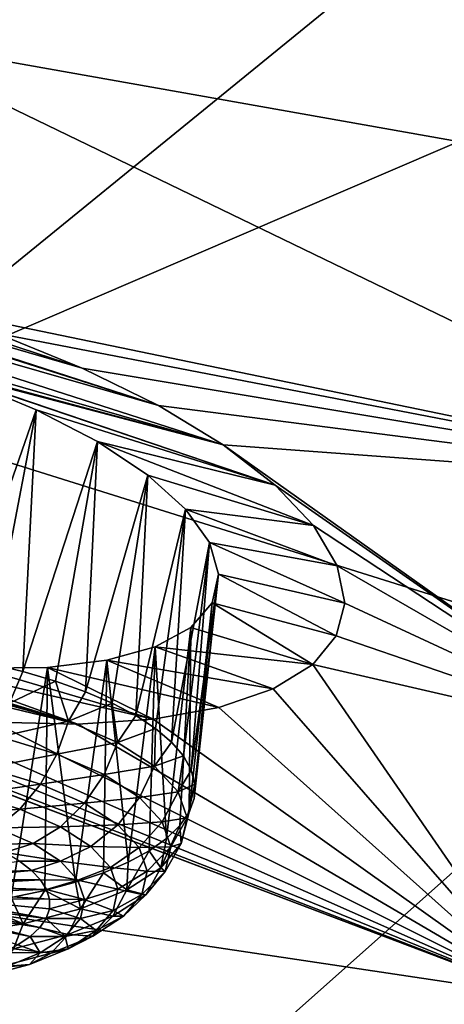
# Model space of a CAD drawing. Header units: metres. Extents: x -90 to 304, y -90 to 74.
# Tile 167 of 256: x 202.89 to 204.45, y 0.08 to 3.68. Entities that reach past the tile are written whole.
import ezdxf

# ---------------------------------------------------------------- set-up
doc = ezdxf.new("R2010")
doc.units = ezdxf.units.M
doc.layers.add('solid_21662050_350', color=7, linetype='CONTINUOUS')

msp = doc.modelspace()

# ---------------------------------------------------------------- linework, layer by layer
at = {"layer": 'solid_21662050_350'}
for points in [[(204.904709, 7.345438, 212.162064), (196.774719, 4.416636, 212.800262), (199.372299, 3.300803, 215.899612)], [(207.360123, 6.441322, 214.673355), (204.904709, 7.345438, 212.162064), (199.372299, 3.300803, 215.899612)], [(207.360123, 6.441322, 214.673355), (199.372299, 3.300803, 215.899612), (202.220291, 2.257435, 218.797668)], [(210.017944, 5.605456, 216.995056), (207.360123, 6.441322, 214.673355), (202.220291, 2.257435, 218.797668)], [(199.40274, 5.789297, 164.280792), (203.085815, 4.418688, 165.132706), (202.313217, 3.622485, 167.344254)], [(210.017944, 5.605456, 216.995056), (202.220291, 2.257435, 218.797668), (205.301147, 1.292961, 221.476608)], [(206.520386, 2.876922, 166.845428), (202.313217, 3.622485, 167.344254), (203.085815, 4.418688, 165.132706)], [(207.516953, 3.76014, 164.392197), (206.520386, 2.876922, 166.845428), (203.085815, 4.418688, 165.132706)], [(206.520386, 2.876922, 166.845428), (205.732758, 1.969815, 169.365021), (202.313217, 3.622485, 167.344254)], [(202.457779, 2.645364, 169.539856), (202.313217, 3.622485, 167.344254), (205.732758, 1.969815, 169.365021)], [(203.635239, 2.12447, 170.117386), (201.052643, 2.862494, 169.861694), (201.381424, 2.848212, 169.695282)], [(202.406342, 2.453394, 170.028946), (201.052643, 2.862494, 169.861694), (203.635239, 2.12447, 170.117386)], [(203.397964, 2.268624, 169.903336), (201.381424, 2.848212, 169.695282), (201.68924, 2.81284, 169.594238)], [(203.635239, 2.12447, 170.117386), (201.381424, 2.848212, 169.695282), (203.397964, 2.268624, 169.903336)], [(203.397964, 2.268624, 169.903336), (201.68924, 2.81284, 169.594238), (201.733185, 2.806244, 169.583664)], [(203.118927, 2.405915, 169.731827), (201.733185, 2.806244, 169.583664), (202.09584, 2.737955, 169.531128)], [(203.397964, 2.268624, 169.903336), (201.733185, 2.806244, 169.583664), (203.118927, 2.405915, 169.731827)], [(203.118927, 2.405915, 169.731827), (202.09584, 2.737955, 169.531128), (202.803131, 2.532954, 169.608459)], [(202.803131, 2.532954, 169.608459), (202.457779, 2.645364, 169.539856), (205.732758, 1.969815, 169.365021)], [(203.118927, 2.405915, 169.731827), (202.803131, 2.532954, 169.608459), (205.732758, 1.969815, 169.365021)], [(202.406342, 2.453394, 170.028946), (203.635239, 2.12447, 170.117386), (202.551941, 2.408755, 170.051193)], [(202.551941, 2.408755, 170.051193), (203.635239, 2.12447, 170.117386), (203.825623, 1.977377, 170.367142)], [(202.551941, 2.408755, 170.051193), (203.825623, 1.977377, 170.367142), (202.692047, 2.36009, 170.086838)], [(203.397964, 2.268624, 169.903336), (203.118927, 2.405915, 169.731827), (205.732758, 1.969815, 169.365021)], [(202.692047, 2.36009, 170.086838), (202.950851, 2.253008, 170.195496), (202.636658, 1.351637, 169.792801)], [(202.692047, 2.36009, 170.086838), (203.825623, 1.977377, 170.367142), (202.950851, 2.253008, 170.195496)], [(205.301147, 1.292961, 221.476608), (202.220291, 2.257435, 218.797668), (200.240051, -3.202116, 225.37265)], [(202.950851, 2.253008, 170.195496), (202.772583, 1.3254, 169.850739), (202.636658, 1.351637, 169.792801)], [(202.950851, 2.253008, 170.195496), (202.901123, 1.294623, 169.921799), (202.772583, 1.3254, 169.850739)], [(202.950851, 2.253008, 170.195496), (203.175095, 2.13638, 170.348938), (202.901123, 1.294623, 169.921799)], [(202.950851, 2.253008, 170.195496), (203.825623, 1.977377, 170.367142), (203.175095, 2.13638, 170.348938)], [(203.635239, 2.12447, 170.117386), (203.397964, 2.268624, 169.903336), (205.732758, 1.969815, 169.365021)], [(203.175095, 2.13638, 170.348938), (203.020905, 1.259645, 170.005173), (202.901123, 1.294623, 169.921799)], [(203.175095, 2.13638, 170.348938), (203.130569, 1.220849, 170.09996), (203.020905, 1.259645, 170.005173)], [(203.175095, 2.13638, 170.348938), (203.358902, 2.014019, 170.541122), (203.130569, 1.220849, 170.09996)], [(203.175095, 2.13638, 170.348938), (203.825623, 1.977377, 170.367142), (203.9664, 1.82896, 170.649963)], [(203.175095, 2.13638, 170.348938), (203.9664, 1.82896, 170.649963), (203.358902, 2.014019, 170.541122)], [(203.635239, 2.12447, 170.117386), (205.732758, 1.969815, 169.365021), (205.158951, 1.044478, 171.935242)], [(203.825623, 1.977377, 170.367142), (203.635239, 2.12447, 170.117386), (205.158951, 1.044478, 171.935242)], [(203.358902, 2.014019, 170.541122), (203.228958, 1.17866, 170.205139), (203.130569, 1.220849, 170.09996)], [(203.358902, 2.014019, 170.541122), (203.314972, 1.133539, 170.319534), (203.228958, 1.17866, 170.205139)], [(203.358902, 2.014019, 170.541122), (203.497086, 1.889636, 170.765762), (203.314972, 1.133539, 170.319534)], [(203.358902, 2.014019, 170.541122), (203.9664, 1.82896, 170.649963), (203.497086, 1.889636, 170.765762)], [(203.9664, 1.82896, 170.649963), (203.825623, 1.977377, 170.367142), (205.158951, 1.044478, 171.935242)], [(203.497086, 1.889636, 170.765762), (203.387665, 1.085982, 170.441895), (203.314972, 1.133539, 170.319534)], [(203.497086, 1.889636, 170.765762), (203.446243, 1.036509, 170.570892), (203.387665, 1.085982, 170.441895)], [(203.497086, 1.889636, 170.765762), (203.58493, 1.76718, 171.015808), (203.446243, 1.036509, 170.570892)], [(203.497086, 1.889636, 170.765762), (203.9664, 1.82896, 170.649963), (204.053619, 1.682117, 170.960892)], [(203.497086, 1.889636, 170.765762), (204.053619, 1.682117, 170.960892), (203.58493, 1.76718, 171.015808)], [(203.102936, 1.101806, 172.957932), (200.765289, 1.66465, 172.982773), (200.50824, 1.81674, 172.766434)], [(201.881546, 1.445223, 172.829254), (203.102936, 1.101806, 172.957932), (200.50824, 1.81674, 172.766434)], [(204.053619, 1.682117, 170.960892), (203.9664, 1.82896, 170.649963), (205.158951, 1.044478, 171.935242)], [(203.58493, 1.76718, 171.015808), (203.490082, 0.985662, 170.705109), (203.446243, 1.036509, 170.570892)], [(203.58493, 1.76718, 171.015808), (203.518692, 0.933999, 170.843063), (203.490082, 0.985662, 170.705109)], [(203.58493, 1.76718, 171.015808), (203.6185, 1.651024, 171.282623), (203.518692, 0.933999, 170.843063)], [(203.58493, 1.76718, 171.015808), (204.053619, 1.682117, 170.960892), (204.081192, 1.545427, 171.282196)], [(203.58493, 1.76718, 171.015808), (204.081192, 1.545427, 171.282196), (203.6185, 1.651024, 171.282623)], [(202.794388, 1.109036, 173.124191), (200.765289, 1.66465, 172.982773), (203.102936, 1.101806, 172.957932)], [(204.081192, 1.545427, 171.282196), (204.053619, 1.682117, 170.960892), (205.158951, 1.044478, 171.935242)], [(203.6185, 1.651024, 171.282623), (203.531738, 0.882085, 170.983261), (203.518692, 0.933999, 170.843063)], [(203.6185, 1.651024, 171.282623), (203.529114, 0.83049, 171.124146), (203.531738, 0.882085, 170.983261)], [(203.6185, 1.651024, 171.282623), (203.595642, 1.545824, 171.555893), (203.529114, 0.83049, 171.124146)], [(203.6185, 1.651024, 171.282623), (204.049194, 1.425398, 171.597534), (203.595642, 1.545824, 171.555893)], [(203.6185, 1.651024, 171.282623), (204.081192, 1.545427, 171.282196), (204.049194, 1.425398, 171.597534)], [(201.064804, 1.522268, 173.15007), (204.802567, 0.106686, 174.540054), (200.794662, 0.705214, 175.447281)], [(201.064804, 1.522268, 173.15007), (201.396606, 1.394669, 173.262238), (204.802567, 0.106686, 174.540054)], [(203.595642, 1.545824, 171.555893), (203.510818, 0.779778, 171.264206), (203.529114, 0.83049, 171.124146)], [(203.516998, 1.456025, 171.824249), (203.510818, 0.779778, 171.264206), (203.595642, 1.545824, 171.555893)], [(203.516998, 1.456025, 171.824249), (203.595642, 1.545824, 171.555893), (203.963928, 1.32009, 171.908066)], [(203.595642, 1.545824, 171.555893), (204.049194, 1.425398, 171.597534), (203.963928, 1.32009, 171.908066)], [(204.049194, 1.425398, 171.597534), (204.081192, 1.545427, 171.282196), (205.158951, 1.044478, 171.935242)], [(202.030701, 1.407401, 172.83255), (203.102936, 1.101806, 172.957932), (201.881546, 1.445223, 172.829254)], [(203.516998, 1.456025, 171.824249), (203.963928, 1.32009, 171.908066), (203.386139, 1.385269, 172.076599)], [(203.516998, 1.456025, 171.824249), (203.386139, 1.385269, 172.076599), (203.428223, 0.683212, 171.53566)], [(203.516998, 1.456025, 171.824249), (203.428223, 0.683212, 171.53566), (203.477066, 0.730506, 171.401871)], [(203.516998, 1.456025, 171.824249), (203.477066, 0.730506, 171.401871), (203.510818, 0.779778, 171.264206)], [(202.179459, 1.375376, 172.821991), (203.102936, 1.101806, 172.957932), (202.030701, 1.407401, 172.83255)], [(203.963928, 1.32009, 171.908066), (204.049194, 1.425398, 171.597534), (205.158951, 1.044478, 171.935242)], [(201.396606, 1.394669, 173.262238), (201.750229, 1.286155, 173.315216), (204.802567, 0.106686, 174.540054)], [(202.470032, 1.329313, 172.761154), (203.102936, 1.101806, 172.957932), (202.179459, 1.375376, 172.821991)], [(203.386139, 1.385269, 172.076599), (203.818802, 1.23093, 172.214081), (203.208939, 1.336075, 172.303345)], [(203.386139, 1.385269, 172.076599), (203.208939, 1.336075, 172.303345), (203.287567, 0.596607, 171.785751)], [(203.386139, 1.385269, 172.076599), (203.287567, 0.596607, 171.785751), (203.364822, 0.638415, 171.664078)], [(203.386139, 1.385269, 172.076599), (203.364822, 0.638415, 171.664078), (203.428223, 0.683212, 171.53566)], [(203.386139, 1.385269, 172.076599), (203.963928, 1.32009, 171.908066), (203.818802, 1.23093, 172.214081)], [(203.208939, 1.336075, 172.303345), (203.619751, 1.16296, 172.499832), (202.992386, 1.309907, 172.496872)], [(203.208939, 1.336075, 172.303345), (202.992386, 1.309907, 172.496872), (203.095001, 0.523748, 172.003555)], [(203.208939, 1.336075, 172.303345), (203.095001, 0.523748, 172.003555), (203.197296, 0.558244, 171.899323)], [(203.208939, 1.336075, 172.303345), (203.197296, 0.558244, 171.899323), (203.287567, 0.596607, 171.785751)], [(203.208939, 1.336075, 172.303345), (203.818802, 1.23093, 172.214081), (203.619751, 1.16296, 172.499832)], [(202.470032, 1.329313, 172.761154), (203.379211, 1.119793, 172.749176), (203.102936, 1.101806, 172.957932)], [(202.743637, 1.307522, 172.651184), (203.379211, 1.119793, 172.749176), (202.470032, 1.329313, 172.761154)], [(202.992386, 1.309907, 172.496872), (203.379211, 1.119793, 172.749176), (202.743637, 1.307522, 172.651184)], [(202.992386, 1.309907, 172.496872), (202.743637, 1.307522, 172.651184), (202.858932, 0.46782, 172.179565)], [(202.852097, 1.178949, 169.879822), (202.772583, 1.3254, 169.850739), (202.901123, 1.294623, 169.921799)], [(202.992386, 1.309907, 172.496872), (202.858932, 0.46782, 172.179565), (202.981796, 0.493496, 172.097321)], [(202.992386, 1.309907, 172.496872), (202.981796, 0.493496, 172.097321), (203.095001, 0.523748, 172.003555)], [(202.992386, 1.309907, 172.496872), (203.619751, 1.16296, 172.499832), (203.379211, 1.119793, 172.749176)], [(203.818802, 1.23093, 172.214081), (203.963928, 1.32009, 171.908066), (204.802567, 0.106686, 174.540054)], [(203.963928, 1.32009, 171.908066), (205.158951, 1.044478, 171.935242), (204.802567, 0.106686, 174.540054)], [(205.301147, 1.292961, 221.476608), (200.240051, -3.202116, 225.37265), (204.000259, -4.221542, 228.204208)], [(201.750229, 1.286155, 173.315216), (202.109894, 1.201151, 173.307663), (204.802567, 0.106686, 174.540054)], [(202.852097, 1.178949, 169.879822), (202.901123, 1.294623, 169.921799), (203.020905, 1.259645, 170.005173)], [(208.595856, 0.413328, 223.919876), (205.301147, 1.292961, 221.476608), (204.000259, -4.221542, 228.204208)], [(203.069199, 1.113206, 170.037338), (202.852097, 1.178949, 169.879822), (203.020905, 1.259645, 170.005173)], [(203.069199, 1.113206, 170.037338), (203.020905, 1.259645, 170.005173), (203.130569, 1.220849, 170.09996)], [(203.619751, 1.16296, 172.499832), (203.818802, 1.23093, 172.214081), (204.802567, 0.106686, 174.540054)], [(202.109894, 1.201151, 173.307663), (202.46109, 1.142066, 173.242264), (204.802567, 0.106686, 174.540054)], [(203.069199, 1.113206, 170.037338), (203.130569, 1.220849, 170.09996), (203.228958, 1.17866, 170.205139)], [(202.818115, 1.055884, 169.884888), (202.852097, 1.178949, 169.879822), (203.069199, 1.113206, 170.037338)], [(203.248886, 1.035202, 170.23201), (203.069199, 1.113206, 170.037338), (203.228958, 1.17866, 170.205139)], [(203.248886, 1.035202, 170.23201), (203.228958, 1.17866, 170.205139), (203.314972, 1.133539, 170.319534)], [(203.379211, 1.119793, 172.749176), (203.619751, 1.16296, 172.499832), (204.802567, 0.106686, 174.540054)], [(202.46109, 1.142066, 173.242264), (202.794388, 1.109036, 173.124191), (204.802567, 0.106686, 174.540054)], [(203.102936, 1.101806, 172.957932), (203.379211, 1.119793, 172.749176), (204.802567, 0.106686, 174.540054)], [(203.248886, 1.035202, 170.23201), (203.314972, 1.133539, 170.319534), (203.387665, 1.085982, 170.441895)], [(202.794388, 1.109036, 173.124191), (203.102936, 1.101806, 172.957932), (204.802567, 0.106686, 174.540054)], [(202.818115, 1.055884, 169.884888), (203.069199, 1.113206, 170.037338), (203.026611, 0.99275, 170.036148)], [(203.026611, 0.99275, 170.036148), (203.069199, 1.113206, 170.037338), (203.248886, 1.035202, 170.23201)], [(203.384247, 0.947935, 170.456345), (203.248886, 1.035202, 170.23201), (203.387665, 1.085982, 170.441895)], [(203.384247, 0.947935, 170.456345), (203.387665, 1.085982, 170.441895), (203.446243, 1.036509, 170.570892)], [(202.818115, 1.055884, 169.884888), (203.026611, 0.99275, 170.036148), (202.770096, 0.942179, 169.917908)], [(203.026611, 0.99275, 170.036148), (203.248886, 1.035202, 170.23201), (203.199158, 0.917842, 170.223099)], [(203.199158, 0.917842, 170.223099), (203.248886, 1.035202, 170.23201), (203.384247, 0.947935, 170.456345)], [(203.384247, 0.947935, 170.456345), (203.446243, 1.036509, 170.570892), (203.490082, 0.985662, 170.705109)], [(203.026611, 0.99275, 170.036148), (202.965775, 0.882928, 170.059875), (202.770096, 0.942179, 169.917908)], [(203.026611, 0.99275, 170.036148), (203.199158, 0.917842, 170.223099), (202.965775, 0.882928, 170.059875)], [(203.470078, 0.854759, 170.701736), (203.384247, 0.947935, 170.456345), (203.490082, 0.985662, 170.705109)], [(203.470078, 0.854759, 170.701736), (203.490082, 0.985662, 170.705109), (203.518692, 0.933999, 170.843063)], [(202.770096, 0.942179, 169.917908), (202.965775, 0.882928, 170.059875), (202.711182, 0.845259, 169.97673)], [(203.199158, 0.917842, 170.223099), (203.384247, 0.947935, 170.456345), (203.329147, 0.834039, 170.438538)], [(203.329147, 0.834039, 170.438538), (203.384247, 0.947935, 170.456345), (203.470078, 0.854759, 170.701736)], [(203.199158, 0.917842, 170.223099), (203.127716, 0.812627, 170.235321), (202.965775, 0.882928, 170.059875)], [(203.199158, 0.917842, 170.223099), (203.329147, 0.834039, 170.438538), (203.127716, 0.812627, 170.235321)], [(203.470078, 0.854759, 170.701736), (203.518692, 0.933999, 170.843063), (203.531738, 0.882085, 170.983261)], [(202.965775, 0.882928, 170.059875), (202.890656, 0.79091, 170.106934), (202.711182, 0.845259, 169.97673)], [(202.965775, 0.882928, 170.059875), (203.127716, 0.812627, 170.235321), (202.890656, 0.79091, 170.106934)], [(203.503082, 0.759255, 170.958755), (203.470078, 0.854759, 170.701736), (203.531738, 0.882085, 170.983261)], [(203.503082, 0.759255, 170.958755), (203.531738, 0.882085, 170.983261), (203.529114, 0.83049, 171.124146)], [(202.711182, 0.845259, 169.97673), (202.890656, 0.79091, 170.106934), (202.645203, 0.771451, 170.057495)], [(203.329147, 0.834039, 170.438538), (203.24971, 0.733977, 170.437515), (203.127716, 0.812627, 170.235321)], [(203.329147, 0.834039, 170.438538), (203.411575, 0.74456, 170.674194), (203.24971, 0.733977, 170.437515)], [(203.329147, 0.834039, 170.438538), (203.470078, 0.854759, 170.701736), (203.411575, 0.74456, 170.674194)], [(203.411575, 0.74456, 170.674194), (203.470078, 0.854759, 170.701736), (203.503082, 0.759255, 170.958755)], [(203.503082, 0.759255, 170.958755), (203.529114, 0.83049, 171.124146), (203.510818, 0.779778, 171.264206)], [(203.127716, 0.812627, 170.235321), (203.0392, 0.726426, 170.267868), (202.890656, 0.79091, 170.106934)], [(203.127716, 0.812627, 170.235321), (203.24971, 0.733977, 170.437515), (203.0392, 0.726426, 170.267868)], [(202.890656, 0.79091, 170.106934), (202.806168, 0.722705, 170.174286), (202.645203, 0.771451, 170.057495)], [(202.890656, 0.79091, 170.106934), (203.0392, 0.726426, 170.267868), (202.806168, 0.722705, 170.174286)], [(203.411575, 0.74456, 170.674194), (203.503082, 0.759255, 170.958755), (203.443283, 0.652846, 170.921005)], [(203.443283, 0.652846, 170.921005), (203.503082, 0.759255, 170.958755), (203.48201, 0.665092, 171.217514)], [(203.477066, 0.730506, 171.401871), (203.48201, 0.665092, 171.217514), (203.510818, 0.779778, 171.264206)], [(203.48201, 0.665092, 171.217514), (203.503082, 0.759255, 170.958755), (203.510818, 0.779778, 171.264206)], [(202.806168, 0.722705, 170.174286), (202.939407, 0.664868, 170.318619), (202.771347, 0.66189, 170.309052)], [(203.0392, 0.726426, 170.267868), (202.939407, 0.664868, 170.318619), (202.806168, 0.722705, 170.174286)], [(203.0392, 0.726426, 170.267868), (203.151093, 0.654284, 170.453323), (202.939407, 0.664868, 170.318619)], [(203.24971, 0.733977, 170.437515), (203.151093, 0.654284, 170.453323), (203.0392, 0.726426, 170.267868)], [(203.24971, 0.733977, 170.437515), (203.327072, 0.650002, 170.658676), (203.151093, 0.654284, 170.453323)], [(203.411575, 0.74456, 170.674194), (203.327072, 0.650002, 170.658676), (203.24971, 0.733977, 170.437515)], [(203.411575, 0.74456, 170.674194), (203.443283, 0.652846, 170.921005), (203.327072, 0.650002, 170.658676)], [(203.407639, 0.575889, 171.468079), (203.48201, 0.665092, 171.217514), (203.477066, 0.730506, 171.401871)], [(203.407639, 0.575889, 171.468079), (203.477066, 0.730506, 171.401871), (203.428223, 0.683212, 171.53566)], [(204.665802, -0.837709, 177.163208), (200.716736, -0.132481, 177.774063), (200.794662, 0.705214, 175.447281)], [(204.802567, 0.106686, 174.540054), (204.665802, -0.837709, 177.163208), (200.794662, 0.705214, 175.447281)], [(202.939407, 0.664868, 170.318619), (202.834946, 0.631992, 170.384201), (202.771347, 0.66189, 170.309052)], [(202.939407, 0.664868, 170.318619), (203.039764, 0.600164, 170.48497), (202.834946, 0.631992, 170.384201)], [(203.151093, 0.654284, 170.453323), (203.039764, 0.600164, 170.48497), (202.939407, 0.664868, 170.318619)], [(203.151093, 0.654284, 170.453323), (203.222061, 0.577257, 170.656189), (203.039764, 0.600164, 170.48497)], [(203.327072, 0.650002, 170.658676), (203.222061, 0.577257, 170.656189), (203.151093, 0.654284, 170.453323)], [(203.327072, 0.650002, 170.658676), (203.356812, 0.563927, 170.890305), (203.222061, 0.577257, 170.656189)], [(203.443283, 0.652846, 170.921005), (203.356812, 0.563927, 170.890305), (203.327072, 0.650002, 170.658676)], [(203.443283, 0.652846, 170.921005), (203.423035, 0.56242, 171.169495), (203.356812, 0.563927, 170.890305)], [(203.407639, 0.575889, 171.468079), (203.428223, 0.683212, 171.53566), (203.364822, 0.638415, 171.664078)], [(203.407639, 0.575889, 171.468079), (203.423035, 0.56242, 171.169495), (203.48201, 0.665092, 171.217514)], [(203.443283, 0.652846, 170.921005), (203.48201, 0.665092, 171.217514), (203.423035, 0.56242, 171.169495)], [(203.039764, 0.600164, 170.48497), (202.889099, 0.600119, 170.465668), (202.834946, 0.631992, 170.384201)], [(203.282852, 0.495074, 171.700806), (203.364822, 0.638415, 171.664078), (203.287567, 0.596607, 171.785751)], [(203.282852, 0.495074, 171.700806), (203.407639, 0.575889, 171.468079), (203.364822, 0.638415, 171.664078)], [(202.889099, 0.600119, 170.465668), (202.933121, 0.566674, 170.552429), (202.527573, 0.553891, 170.670105)], [(203.039764, 0.600164, 170.48497), (202.933121, 0.566674, 170.552429), (202.889099, 0.600119, 170.465668)], [(203.039764, 0.600164, 170.48497), (203.103409, 0.531078, 170.666916), (202.933121, 0.566674, 170.552429)], [(203.222061, 0.577257, 170.656189), (203.103409, 0.531078, 170.666916), (203.039764, 0.600164, 170.48497)], [(203.222061, 0.577257, 170.656189), (203.249344, 0.498305, 170.868668), (203.103409, 0.531078, 170.666916)], [(203.282852, 0.495074, 171.700806), (203.287567, 0.596607, 171.785751), (203.197296, 0.558244, 171.899323)], [(203.356812, 0.563927, 170.890305), (203.249344, 0.498305, 170.868668), (203.222061, 0.577257, 170.656189)], [(202.933121, 0.566674, 170.552429), (202.553879, 0.532422, 170.725998), (202.527573, 0.553891, 170.670105)], [(202.933121, 0.566674, 170.552429), (202.966461, 0.532075, 170.643402), (202.553879, 0.532422, 170.725998)], [(203.103409, 0.531078, 170.666916), (202.966461, 0.532075, 170.643402), (202.933121, 0.566674, 170.552429)], [(203.112427, 0.425753, 171.906754), (203.197296, 0.558244, 171.899323), (203.095001, 0.523748, 172.003555)], [(203.112427, 0.425753, 171.906754), (203.282852, 0.495074, 171.700806), (203.197296, 0.558244, 171.899323)], [(203.356812, 0.563927, 170.890305), (203.337814, 0.479062, 171.12352), (203.249344, 0.498305, 170.868668)], [(203.351624, 0.476757, 171.41011), (203.407639, 0.575889, 171.468079), (203.282852, 0.495074, 171.700806)], [(203.423035, 0.56242, 171.169495), (203.337814, 0.479062, 171.12352), (203.356812, 0.563927, 170.890305)], [(203.351624, 0.476757, 171.41011), (203.337814, 0.479062, 171.12352), (203.423035, 0.56242, 171.169495)], [(203.351624, 0.476757, 171.41011), (203.423035, 0.56242, 171.169495), (203.407639, 0.575889, 171.468079)], [(202.966461, 0.532075, 170.643402), (202.572174, 0.510198, 170.784744), (202.553879, 0.532422, 170.725998)], [(202.966461, 0.532075, 170.643402), (202.988708, 0.496759, 170.737442), (202.572174, 0.510198, 170.784744)], [(202.988708, 0.496759, 170.737442), (202.582108, 0.487617, 170.845306), (202.572174, 0.510198, 170.784744)], [(203.103409, 0.531078, 170.666916), (202.988708, 0.496759, 170.737442), (202.966461, 0.532075, 170.643402)], [(203.112427, 0.425753, 171.906754), (203.095001, 0.523748, 172.003555), (202.981796, 0.493496, 172.097321)], [(203.103409, 0.531078, 170.666916), (203.127884, 0.460265, 170.857483), (202.988708, 0.496759, 170.737442)], [(203.249344, 0.498305, 170.868668), (203.127884, 0.460265, 170.857483), (203.103409, 0.531078, 170.666916)], [(202.988708, 0.496759, 170.737442), (202.999573, 0.46117, 170.833359), (202.582108, 0.487617, 170.845306)], [(202.999573, 0.46117, 170.833359), (202.583527, 0.465047, 170.906677), (202.582108, 0.487617, 170.845306)], [(202.902924, 0.37059, 172.078033), (202.981796, 0.493496, 172.097321), (202.858932, 0.46782, 172.179565)], [(202.902924, 0.37059, 172.078033), (203.112427, 0.425753, 171.906754), (202.981796, 0.493496, 172.097321)], [(203.127884, 0.460265, 170.857483), (202.999573, 0.46117, 170.833359), (202.988708, 0.496759, 170.737442)], [(203.231781, 0.39915, 171.633606), (203.282852, 0.495074, 171.700806), (203.112427, 0.425753, 171.906754)], [(203.249344, 0.498305, 170.868668), (203.231918, 0.420463, 171.082565), (203.127884, 0.460265, 170.857483)], [(203.351624, 0.476757, 171.41011), (203.282852, 0.495074, 171.700806), (203.231781, 0.39915, 171.633606)], [(203.351624, 0.476757, 171.41011), (203.231781, 0.39915, 171.633606), (203.270798, 0.398668, 171.349335)], [(203.337814, 0.479062, 171.12352), (203.231918, 0.420463, 171.082565), (203.249344, 0.498305, 170.868668)], [(203.270798, 0.398668, 171.349335), (203.231918, 0.420463, 171.082565), (203.337814, 0.479062, 171.12352)], [(203.351624, 0.476757, 171.41011), (203.270798, 0.398668, 171.349335), (203.337814, 0.479062, 171.12352)], [(202.963242, 0.357221, 171.120316), (202.560867, 0.421505, 171.027618), (202.576401, 0.442884, 170.967804)], [(202.986755, 0.390959, 171.026001), (202.576401, 0.442884, 170.967804), (202.583527, 0.465047, 170.906677)], [(202.963242, 0.357221, 171.120316), (202.576401, 0.442884, 170.967804), (202.986755, 0.390959, 171.026001)], [(202.998917, 0.425755, 170.929947), (202.986755, 0.390959, 171.026001), (202.583527, 0.465047, 170.906677)], [(202.999573, 0.46117, 170.833359), (202.998917, 0.425755, 170.929947), (202.583527, 0.465047, 170.906677)], [(202.662399, 0.331705, 172.208038), (202.902924, 0.37059, 172.078033), (202.727753, 0.447001, 172.24942)], [(202.902924, 0.37059, 172.078033), (202.858932, 0.46782, 172.179565), (202.727753, 0.447001, 172.24942)], [(203.127884, 0.460265, 170.857483), (202.998917, 0.425755, 170.929947), (202.999573, 0.46117, 170.833359)], [(203.127884, 0.460265, 170.857483), (203.112259, 0.390447, 171.049347), (202.998917, 0.425755, 170.929947)], [(203.231918, 0.420463, 171.082565), (203.112259, 0.390447, 171.049347), (203.127884, 0.460265, 170.857483)], [(202.928665, 0.324963, 171.211685), (202.53717, 0.401274, 171.085129), (202.560867, 0.421505, 171.027618)], [(202.883469, 0.294593, 171.298981), (202.53717, 0.401274, 171.085129), (202.928665, 0.324963, 171.211685)], [(202.928665, 0.324963, 171.211685), (202.560867, 0.421505, 171.027618), (202.963242, 0.357221, 171.120316)], [(203.068115, 0.33258, 171.83139), (203.112427, 0.425753, 171.906754), (202.902924, 0.37059, 172.078033)], [(203.112259, 0.390447, 171.049347), (202.986755, 0.390959, 171.026001), (202.998917, 0.425755, 170.929947)], [(203.231781, 0.39915, 171.633606), (203.112427, 0.425753, 171.906754), (203.068115, 0.33258, 171.83139)], [(203.231781, 0.39915, 171.633606), (203.068115, 0.33258, 171.83139), (203.158325, 0.325833, 171.559082)], [(203.170441, 0.34672, 171.289703), (203.112259, 0.390447, 171.049347), (203.231918, 0.420463, 171.082565)], [(203.231781, 0.39915, 171.633606), (203.158325, 0.325833, 171.559082), (203.270798, 0.398668, 171.349335)], [(203.270798, 0.398668, 171.349335), (203.158325, 0.325833, 171.559082), (203.170441, 0.34672, 171.289703)], [(203.270798, 0.398668, 171.349335), (203.170441, 0.34672, 171.289703), (203.231918, 0.420463, 171.082565)], [(208.595856, 0.413328, 223.919876), (204.000259, -4.221542, 228.204208), (207.987335, -5.13672, 230.746216)], [(202.866928, 0.279606, 171.995865), (202.902924, 0.37059, 172.078033), (202.662399, 0.331705, 172.208038)], [(203.068115, 0.33258, 171.83139), (202.902924, 0.37059, 172.078033), (202.866928, 0.279606, 171.995865)], [(203.057114, 0.324307, 171.235123), (202.963242, 0.357221, 171.120316), (202.986755, 0.390959, 171.026001)], [(203.057114, 0.324307, 171.235123), (202.986755, 0.390959, 171.026001), (203.112259, 0.390447, 171.049347)], [(203.170441, 0.34672, 171.289703), (203.057114, 0.324307, 171.235123), (203.112259, 0.390447, 171.049347)], [(203.068115, 0.33258, 171.83139), (202.866928, 0.279606, 171.995865), (203.00473, 0.263357, 171.744705)], [(202.964584, 0.264386, 171.407684), (202.883469, 0.294593, 171.298981), (202.928665, 0.324963, 171.211685)], [(203.057114, 0.324307, 171.235123), (202.928665, 0.324963, 171.211685), (202.963242, 0.357221, 171.120316)], [(203.057114, 0.324307, 171.235123), (202.964584, 0.264386, 171.407684), (202.928665, 0.324963, 171.211685)], [(203.068115, 0.33258, 171.83139), (203.00473, 0.263357, 171.744705), (203.158325, 0.325833, 171.559082)], [(203.158325, 0.325833, 171.559082), (203.00473, 0.263357, 171.744705), (203.067276, 0.279912, 171.482101)], [(203.170441, 0.34672, 171.289703), (203.067276, 0.279912, 171.482101), (203.057114, 0.324307, 171.235123)], [(203.158325, 0.325833, 171.559082), (203.067276, 0.279912, 171.482101), (203.170441, 0.34672, 171.289703)], [(202.964584, 0.264386, 171.407684), (202.828217, 0.266492, 171.381088), (202.883469, 0.294593, 171.298981)], [(203.067276, 0.279912, 171.482101), (202.964584, 0.264386, 171.407684), (203.057114, 0.324307, 171.235123)], [(202.866928, 0.279606, 171.995865), (202.815918, 0.213642, 171.899063), (203.00473, 0.263357, 171.744705)], [(203.00473, 0.263357, 171.744705), (202.815918, 0.213642, 171.899063), (202.926392, 0.222606, 171.652359)], [(202.964584, 0.264386, 171.407684), (202.838226, 0.212987, 171.560394), (202.828217, 0.266492, 171.381088)], [(202.926392, 0.222606, 171.652359), (202.838226, 0.212987, 171.560394), (202.964584, 0.264386, 171.407684)], [(203.067276, 0.279912, 171.482101), (202.926392, 0.222606, 171.652359), (202.964584, 0.264386, 171.407684)], [(203.00473, 0.263357, 171.744705), (202.926392, 0.222606, 171.652359), (203.067276, 0.279912, 171.482101)], [(202.926392, 0.222606, 171.652359), (202.753204, 0.177004, 171.793945), (202.838226, 0.212987, 171.560394)], [(202.815918, 0.213642, 171.899063), (202.753204, 0.177004, 171.793945), (202.926392, 0.222606, 171.652359)]]:
    msp.add_3dface(points, dxfattribs=at)

doc.saveas('drawing.dxf')
